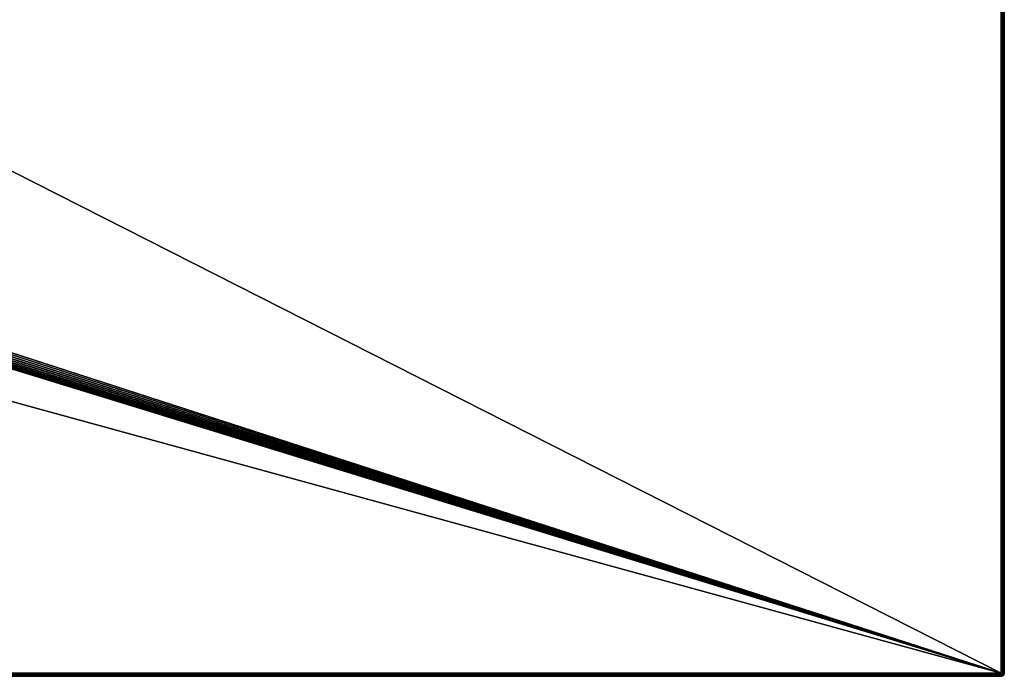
# Model space of a CAD drawing. Extents: x 0 to 120, y 0 to 80.
# Tile 57 of 58: x 60 to 120, y 0 to 40. Entities that reach past the tile are written whole.
import ezdxf

# ---------------------------------------------------------------- set-up
doc = ezdxf.new("R2010")
doc.units = 0
doc.header["$LTSCALE"] = 2.54
doc.layers.get('0').update_dxf_attribs({"color": 13, "linetype": 'CONTINUOUS'})

# ---------------------------------------------------------------- blocks, each defined once
blk = doc.blocks.new('GRUPUJ_1')
at = {"color": 250}
for p, q in [((119.8, 0.2, 3.3), (119.8, 79.8, 3.3)), ((119.8, 0.2, 3.3), (119.8, 79.8, 3.3)), ((119.852, 79.8, 3.293), (119.852, 0.2, 3.293)), ((119.852, 79.8, 3.293), (119.852, 0.2, 3.293)), ((119.9, 79.8, 3.273), (119.9, 0.2, 3.273)), ((119.9, 79.8, 3.273), (119.9, 0.2, 3.273)), ((119.941, 79.8, 3.241), (119.941, 0.2, 3.241)), ((119.941, 79.8, 3.241), (119.941, 0.2, 3.241)), ((119.973, 79.8, 3.2), (119.973, 0.2, 3.2)), ((119.973, 79.8, 3.2), (119.973, 0.2, 3.2)), ((119.993, 79.8, 3.152), (119.993, 0.2, 3.152)), ((119.993, 79.8, 3.152), (119.993, 0.2, 3.152)), ((120, 0.2, 3.1), (120, 79.8, 3.1)), ((120, 0.2, 0.6), (120, 79.8, 0.6)), ((120, 0.2, 3.1), (120, 79.8, 3.1)), ((119.8, 0.2, 3.3), (23.87, 30.655, 2)), ((119.8, 0.2, 3.3), (23.87, 30.655, 2)), ((119.8, 0.2, 3.3), (23.942, 30.829, 2)), ((119.8, 0.2, 3.3), (23.942, 30.829, 2)), ((119.8, 0.2, 3.3), (23.986, 31.012, 2)), ((119.8, 0.2, 3.3), (23.986, 31.012, 2)), ((119.8, 0.2, 3.3), (24, 31.192, 2)), ((119.8, 0.2, 3.3), (24, 31.192, 2)), ((119.8, 0.2, 3.3), (22.808, 30, 2)), ((119.8, 0.2, 3.3), (22.808, 30, 2)), ((119.8, 0.2, 3.3), (22.988, 30.014, 2)), ((119.8, 0.2, 3.3), (22.988, 30.014, 2)), ((119.8, 0.2, 3.3), (23.171, 30.058, 2)), ((119.8, 0.2, 3.3), (23.171, 30.058, 2)), ((119.8, 0.2, 3.3), (23.345, 30.13, 2)), ((119.8, 0.2, 3.3), (23.345, 30.13, 2)), ((119.8, 0.2, 3.3), (23.506, 30.229, 2)), ((119.8, 0.2, 3.3), (23.506, 30.229, 2)), ((119.8, 0.2, 3.3), (23.649, 30.351, 2)), ((119.8, 0.2, 3.3), (23.649, 30.351, 2)), ((119.8, 0.2, 3.3), (23.771, 30.494, 2)), ((119.8, 0.2, 3.3), (23.771, 30.494, 2)), ((0.2, 0.2, 3.3), (119.8, 0.2, 3.3)), ((0.2, 0.2, 3.3), (119.8, 0.2, 3.3)), ((119.8, 0.148, 3.293), (0.2, 0.148, 3.293)), ((119.8, 0.148, 3.293), (0.2, 0.148, 3.293)), ((119.8, 0.1, 3.273), (0.2, 0.1, 3.273)), ((119.8, 0.1, 3.273), (0.2, 0.1, 3.273)), ((119.8, 0.059, 3.241), (0.2, 0.059, 3.241)), ((119.8, 0.059, 3.241), (0.2, 0.059, 3.241)), ((119.8, 0.027, 3.2), (0.2, 0.027, 3.2)), ((119.8, 0.027, 3.2), (0.2, 0.027, 3.2)), ((119.8, 0.007, 3.152), (0.2, 0.007, 3.152)), ((119.8, 0.007, 3.152), (0.2, 0.007, 3.152)), ((119.8, 0.2, 3.3), (119.8, 0.148, 3.293)), ((119.8, 0.2, 3.3), (119.8, 0.148, 3.293)), ((119.813, 0.15, 3.293), (119.8, 0.2, 3.3)), ((119.813, 0.15, 3.293), (119.8, 0.2, 3.3)), ((119.826, 0.155, 3.293), (119.8, 0.2, 3.3)), ((119.85, 0.187, 3.293), (119.8, 0.2, 3.3)), ((119.852, 0.2, 3.293), (119.8, 0.2, 3.3)), ((119.837, 0.163, 3.293), (119.8, 0.2, 3.3)), ((119.845, 0.174, 3.293), (119.8, 0.2, 3.3)), ((119.826, 0.155, 3.293), (119.8, 0.2, 3.3)), ((119.837, 0.163, 3.293), (119.8, 0.2, 3.3)), ((119.845, 0.174, 3.293), (119.8, 0.2, 3.3)), ((119.85, 0.187, 3.293), (119.8, 0.2, 3.3)), ((119.852, 0.2, 3.293), (119.8, 0.2, 3.3)), ((119.8, 0.148, 3.293), (119.813, 0.15, 3.293)), ((119.8, 0.148, 3.293), (119.813, 0.15, 3.293)), ((119.8, 0.148, 3.293), (119.8, 0.1, 3.273)), ((119.8, 0.148, 3.293), (119.8, 0.1, 3.273)), ((119.8, 0.1, 3.273), (119.826, 0.103, 3.273)), ((119.8, 0.1, 3.273), (119.826, 0.103, 3.273)), ((119.8, 0.1, 3.273), (119.8, 0.059, 3.241)), ((119.8, 0.1, 3.273), (119.8, 0.059, 3.241)), ((119.8, 0.059, 3.241), (119.837, 0.063, 3.241)), ((119.8, 0.059, 3.241), (119.837, 0.063, 3.241)), ((119.8, 0.059, 3.241), (119.8, 0.027, 3.2)), ((119.8, 0.059, 3.241), (119.8, 0.027, 3.2)), ((119.8, 0.027, 3.2), (119.845, 0.033, 3.2)), ((119.8, 0.027, 3.2), (119.845, 0.033, 3.2)), ((119.8, 0.027, 3.2), (119.8, 0.007, 3.152)), ((119.8, 0.027, 3.2), (119.8, 0.007, 3.152)), ((119.8, 0.007, 3.152), (119.85, 0.013, 3.152)), ((119.8, 0.007, 3.152), (119.85, 0.013, 3.152)), ((119.8, 0.007, 3.152), (119.8, 0, 3.1)), ((119.852, 0.007, 0.6), (119.8, 0, 0.6)), ((119.8, 0, 3.1), (119.852, 0.007, 3.1)), ((119.8, 0.007, 3.152), (119.8, 0, 3.1)), ((119.8, 0, 3.1), (119.852, 0.007, 3.1)), ((119.813, 0.15, 3.293), (119.826, 0.155, 3.293)), ((119.813, 0.15, 3.293), (119.826, 0.155, 3.293)), ((119.826, 0.103, 3.273), (119.813, 0.15, 3.293)), ((119.826, 0.103, 3.273), (119.813, 0.15, 3.293)), ((119.826, 0.155, 3.293), (119.837, 0.163, 3.293)), ((119.826, 0.155, 3.293), (119.837, 0.163, 3.293)), ((119.85, 0.113, 3.273), (119.826, 0.155, 3.293)), ((119.85, 0.113, 3.273), (119.826, 0.155, 3.293)), ((119.826, 0.103, 3.273), (119.85, 0.113, 3.273)), ((119.826, 0.103, 3.273), (119.85, 0.113, 3.273)), ((119.837, 0.063, 3.241), (119.826, 0.103, 3.273)), ((119.837, 0.063, 3.241), (119.826, 0.103, 3.273)), ((119.837, 0.163, 3.293), (119.845, 0.174, 3.293)), ((119.837, 0.163, 3.293), (119.845, 0.174, 3.293)), ((119.871, 0.129, 3.273), (119.837, 0.163, 3.293)), ((119.871, 0.129, 3.273), (119.837, 0.163, 3.293)), ((119.837, 0.063, 3.241), (119.871, 0.078, 3.241)), ((119.837, 0.063, 3.241), (119.871, 0.078, 3.241)), ((119.845, 0.033, 3.2), (119.837, 0.063, 3.241)), ((119.845, 0.033, 3.2), (119.837, 0.063, 3.241)), ((119.845, 0.174, 3.293), (119.85, 0.187, 3.293)), ((119.845, 0.174, 3.293), (119.85, 0.187, 3.293)), ((119.887, 0.15, 3.273), (119.845, 0.174, 3.293)), ((119.887, 0.15, 3.273), (119.845, 0.174, 3.293)), ((119.845, 0.033, 3.2), (119.887, 0.05, 3.2)), ((119.845, 0.033, 3.2), (119.887, 0.05, 3.2)), ((119.85, 0.013, 3.152), (119.845, 0.033, 3.2)), ((119.85, 0.013, 3.152), (119.845, 0.033, 3.2)), ((119.85, 0.187, 3.293), (119.852, 0.2, 3.293)), ((119.85, 0.187, 3.293), (119.852, 0.2, 3.293)), ((119.897, 0.174, 3.273), (119.85, 0.187, 3.293)), ((119.897, 0.174, 3.273), (119.85, 0.187, 3.293)), ((119.85, 0.113, 3.273), (119.871, 0.129, 3.273)), ((119.85, 0.113, 3.273), (119.871, 0.129, 3.273)), ((119.871, 0.078, 3.241), (119.85, 0.113, 3.273)), ((119.871, 0.078, 3.241), (119.85, 0.113, 3.273)), ((119.85, 0.013, 3.152), (119.897, 0.033, 3.152)), ((119.85, 0.013, 3.152), (119.897, 0.033, 3.152)), ((119.852, 0.007, 3.1), (119.85, 0.013, 3.152)), ((119.852, 0.007, 3.1), (119.85, 0.013, 3.152)), ((119.9, 0.2, 3.273), (119.852, 0.2, 3.293)), ((119.9, 0.2, 3.273), (119.852, 0.2, 3.293)), ((119.9, 0.027, 0.6), (119.852, 0.007, 0.6)), ((119.852, 0.007, 3.1), (119.9, 0.027, 3.1)), ((119.852, 0.007, 3.1), (119.9, 0.027, 3.1)), ((119.852, 0.007, 3.1), (119.852, 0.007, 0.6)), ((119.852, 0.007, 3.1), (119.852, 0.007, 0.6)), ((119.871, 0.129, 3.273), (119.887, 0.15, 3.273)), ((119.871, 0.129, 3.273), (119.887, 0.15, 3.273)), ((119.9, 0.1, 3.241), (119.871, 0.129, 3.273)), ((119.9, 0.1, 3.241), (119.871, 0.129, 3.273)), ((119.871, 0.078, 3.241), (119.9, 0.1, 3.241)), ((119.871, 0.078, 3.241), (119.9, 0.1, 3.241)), ((119.887, 0.05, 3.2), (119.871, 0.078, 3.241)), ((119.887, 0.05, 3.2), (119.871, 0.078, 3.241)), ((119.887, 0.15, 3.273), (119.897, 0.174, 3.273)), ((119.887, 0.15, 3.273), (119.897, 0.174, 3.273)), ((119.922, 0.129, 3.241), (119.887, 0.15, 3.273)), ((119.922, 0.129, 3.241), (119.887, 0.15, 3.273)), ((119.887, 0.05, 3.2), (119.922, 0.078, 3.2)), ((119.887, 0.05, 3.2), (119.922, 0.078, 3.2)), ((119.897, 0.033, 3.152), (119.887, 0.05, 3.2)), ((119.897, 0.033, 3.152), (119.887, 0.05, 3.2)), ((119.897, 0.174, 3.273), (119.9, 0.2, 3.273)), ((119.897, 0.174, 3.273), (119.9, 0.2, 3.273)), ((119.937, 0.163, 3.241), (119.897, 0.174, 3.273)), ((119.937, 0.163, 3.241), (119.897, 0.174, 3.273)), ((119.897, 0.033, 3.152), (119.937, 0.063, 3.152)), ((119.897, 0.033, 3.152), (119.937, 0.063, 3.152)), ((119.9, 0.027, 3.1), (119.897, 0.033, 3.152)), ((119.9, 0.027, 3.1), (119.897, 0.033, 3.152)), ((119.941, 0.2, 3.241), (119.9, 0.2, 3.273)), ((119.941, 0.2, 3.241), (119.9, 0.2, 3.273)), ((119.9, 0.1, 3.241), (119.922, 0.129, 3.241)), ((119.9, 0.1, 3.241), (119.922, 0.129, 3.241)), ((119.922, 0.078, 3.2), (119.9, 0.1, 3.241)), ((119.922, 0.078, 3.2), (119.9, 0.1, 3.241)), ((119.941, 0.059, 0.6), (119.9, 0.027, 0.6)), ((119.9, 0.027, 3.1), (119.941, 0.059, 3.1)), ((119.9, 0.027, 3.1), (119.941, 0.059, 3.1)), ((119.9, 0.027, 3.1), (119.9, 0.027, 0.6)), ((119.9, 0.027, 3.1), (119.9, 0.027, 0.6)), ((119.922, 0.129, 3.241), (119.937, 0.163, 3.241)), ((119.922, 0.129, 3.241), (119.937, 0.163, 3.241)), ((119.95, 0.113, 3.2), (119.922, 0.129, 3.241)), ((119.95, 0.113, 3.2), (119.922, 0.129, 3.241)), ((119.922, 0.078, 3.2), (119.95, 0.113, 3.2)), ((119.922, 0.078, 3.2), (119.95, 0.113, 3.2)), ((119.937, 0.063, 3.152), (119.922, 0.078, 3.2)), ((119.937, 0.063, 3.152), (119.922, 0.078, 3.2)), ((119.937, 0.163, 3.241), (119.941, 0.2, 3.241)), ((119.937, 0.163, 3.241), (119.941, 0.2, 3.241)), ((119.967, 0.155, 3.2), (119.937, 0.163, 3.241)), ((119.967, 0.155, 3.2), (119.937, 0.163, 3.241)), ((119.937, 0.063, 3.152), (119.967, 0.103, 3.152)), ((119.937, 0.063, 3.152), (119.967, 0.103, 3.152)), ((119.941, 0.059, 3.1), (119.937, 0.063, 3.152)), ((119.941, 0.059, 3.1), (119.937, 0.063, 3.152)), ((119.973, 0.2, 3.2), (119.941, 0.2, 3.241)), ((119.973, 0.2, 3.2), (119.941, 0.2, 3.241)), ((119.973, 0.1, 0.6), (119.941, 0.059, 0.6)), ((119.941, 0.059, 3.1), (119.973, 0.1, 3.1)), ((119.941, 0.059, 3.1), (119.973, 0.1, 3.1)), ((119.941, 0.059, 3.1), (119.941, 0.059, 0.6)), ((119.941, 0.059, 3.1), (119.941, 0.059, 0.6)), ((119.95, 0.113, 3.2), (119.967, 0.155, 3.2)), ((119.95, 0.113, 3.2), (119.967, 0.155, 3.2)), ((119.967, 0.103, 3.152), (119.95, 0.113, 3.2)), ((119.967, 0.103, 3.152), (119.95, 0.113, 3.2)), ((119.967, 0.155, 3.2), (119.973, 0.2, 3.2)), ((119.967, 0.155, 3.2), (119.973, 0.2, 3.2)), ((119.987, 0.15, 3.152), (119.967, 0.155, 3.2)), ((119.987, 0.15, 3.152), (119.967, 0.155, 3.2)), ((119.967, 0.103, 3.152), (119.987, 0.15, 3.152)), ((119.967, 0.103, 3.152), (119.987, 0.15, 3.152)), ((119.973, 0.1, 3.1), (119.967, 0.103, 3.152)), ((119.973, 0.1, 3.1), (119.967, 0.103, 3.152)), ((119.993, 0.2, 3.152), (119.973, 0.2, 3.2)), ((119.993, 0.2, 3.152), (119.973, 0.2, 3.2)), ((119.993, 0.148, 0.6), (119.973, 0.1, 0.6)), ((119.973, 0.1, 3.1), (119.993, 0.148, 3.1)), ((119.973, 0.1, 3.1), (119.993, 0.148, 3.1)), ((119.973, 0.1, 3.1), (119.973, 0.1, 0.6)), ((119.973, 0.1, 3.1), (119.973, 0.1, 0.6)), ((119.987, 0.15, 3.152), (119.993, 0.2, 3.152)), ((119.987, 0.15, 3.152), (119.993, 0.2, 3.152)), ((119.993, 0.148, 3.1), (119.987, 0.15, 3.152)), ((119.993, 0.148, 3.1), (119.987, 0.15, 3.152)), ((120, 0.2, 0.6), (119.993, 0.148, 0.6)), ((119.993, 0.148, 3.1), (120, 0.2, 3.1)), ((119.993, 0.148, 3.1), (120, 0.2, 3.1)), ((120, 0.2, 3.1), (119.993, 0.2, 3.152)), ((120, 0.2, 3.1), (119.993, 0.2, 3.152)), ((119.993, 0.148, 3.1), (119.993, 0.148, 0.6)), ((119.993, 0.148, 3.1), (119.993, 0.148, 0.6)), ((120, 0.2, 0.6), (120, 0.2, 3.1)), ((120, 0.2, 0.6), (120, 0.2, 3.1)), ((0.2, 0, 3.1), (119.8, 0, 3.1)), ((0.2, 0, 0.6), (119.8, 0, 0.6)), ((0.2, 0, 3.1), (119.8, 0, 3.1)), ((119.8, 0, 0.6), (119.8, 0, 3.1)), ((119.8, 0, 0.6), (119.8, 0, 3.1))]:
    blk.add_line(p, q, dxfattribs=at)
mesh = blk.add_polyface(dxfattribs=at)
corners = [(119.8, 0.2, 3.3), (24, 48.808, 2), (24, 31.192, 2), (119.8, 79.8, 3.3)]
mesh.append_faces([[corners[k] for k in face] for face in [(0, 1, 2), (1, 0, 3)]], dxfattribs={"vtx0": -1, "color": 250})
mesh = blk.add_polyface(dxfattribs=at)
corners = [(119.852, 0.2, 3.293), (119.8, 79.8, 3.3), (119.8, 0.2, 3.3), (119.852, 79.8, 3.293)]
mesh.append_faces([[corners[k] for k in face] for face in [(0, 1, 2), (1, 0, 3)]], dxfattribs={"vtx0": -1, "color": 250})
mesh = blk.add_polyface(dxfattribs=at)
corners = [(119.9, 0.2, 3.273), (119.852, 79.8, 3.293), (119.852, 0.2, 3.293), (119.9, 79.8, 3.273)]
mesh.append_faces([[corners[k] for k in face] for face in [(0, 1, 2), (1, 0, 3)]], dxfattribs={"vtx0": -1, "color": 250})
mesh = blk.add_polyface(dxfattribs=at)
corners = [(119.941, 0.2, 3.241), (119.9, 79.8, 3.273), (119.9, 0.2, 3.273), (119.941, 79.8, 3.241)]
mesh.append_faces([[corners[k] for k in face] for face in [(0, 1, 2), (1, 0, 3)]], dxfattribs={"vtx0": -1, "color": 250})
mesh = blk.add_polyface(dxfattribs=at)
corners = [(119.973, 79.8, 3.2), (119.941, 0.2, 3.241), (119.973, 0.2, 3.2), (119.941, 79.8, 3.241)]
mesh.append_faces([[corners[k] for k in face] for face in [(0, 1, 2), (1, 0, 3)]], dxfattribs={"vtx0": -1, "color": 250})
mesh = blk.add_polyface(dxfattribs=at)
corners = [(119.993, 79.8, 3.152), (119.973, 0.2, 3.2), (119.993, 0.2, 3.152), (119.973, 79.8, 3.2)]
mesh.append_faces([[corners[k] for k in face] for face in [(0, 1, 2), (1, 0, 3)]], dxfattribs={"vtx0": -1, "color": 250})
mesh = blk.add_polyface(dxfattribs=at)
corners = [(120, 79.8, 3.1), (119.993, 0.2, 3.152), (120, 0.2, 3.1), (119.993, 79.8, 3.152)]
mesh.append_faces([[corners[k] for k in face] for face in [(0, 1, 2), (1, 0, 3)]], dxfattribs={"vtx0": -1, "color": 250})
mesh = blk.add_polyface(dxfattribs=at)
corners = [(120, 0.2, 0.6), (120, 79.8, 3.1), (120, 0.2, 3.1), (120, 79.8, 0.6)]
mesh.append_faces([[corners[k] for k in face] for face in [(0, 1, 2), (1, 0, 3)]], dxfattribs={"vtx0": -1, "color": 250})
mesh = blk.add_polyface(dxfattribs=at)
corners = [(119.8, 0.2, 3.3), (23.87, 30.655, 2), (23.771, 30.494, 2)]
mesh.append_faces([[corners[k] for k in face] for face in [(0, 1, 2)]], dxfattribs={"color": 250})
mesh = blk.add_polyface(dxfattribs=at)
corners = [(119.8, 0.2, 3.3), (23.942, 30.829, 2), (23.87, 30.655, 2)]
mesh.append_faces([[corners[k] for k in face] for face in [(0, 1, 2)]], dxfattribs={"color": 250})
mesh = blk.add_polyface(dxfattribs=at)
corners = [(119.8, 0.2, 3.3), (23.986, 31.012, 2), (23.942, 30.829, 2)]
mesh.append_faces([[corners[k] for k in face] for face in [(0, 1, 2)]], dxfattribs={"color": 250})
mesh = blk.add_polyface(dxfattribs=at)
corners = [(119.8, 0.2, 3.3), (24, 31.192, 2), (23.986, 31.012, 2)]
mesh.append_faces([[corners[k] for k in face] for face in [(0, 1, 2)]], dxfattribs={"color": 250})
mesh = blk.add_polyface(dxfattribs=at)
corners = [(119.8, 0.2, 3.3), (11.192, 30, 2), (0.2, 0.2, 3.3), (22.808, 30, 2)]
mesh.append_faces([[corners[k] for k in face] for face in [(0, 1, 2), (1, 0, 3)]], dxfattribs={"vtx0": -1, "color": 250})
mesh = blk.add_polyface(dxfattribs=at)
corners = [(119.8, 0.2, 3.3), (22.988, 30.014, 2), (22.808, 30, 2)]
mesh.append_faces([[corners[k] for k in face] for face in [(0, 1, 2)]], dxfattribs={"color": 250})
mesh = blk.add_polyface(dxfattribs=at)
corners = [(119.8, 0.2, 3.3), (23.171, 30.058, 2), (22.988, 30.014, 2)]
mesh.append_faces([[corners[k] for k in face] for face in [(0, 1, 2)]], dxfattribs={"color": 250})
mesh = blk.add_polyface(dxfattribs=at)
corners = [(119.8, 0.2, 3.3), (23.345, 30.13, 2), (23.171, 30.058, 2)]
mesh.append_faces([[corners[k] for k in face] for face in [(0, 1, 2)]], dxfattribs={"color": 250})
mesh = blk.add_polyface(dxfattribs=at)
corners = [(119.8, 0.2, 3.3), (23.506, 30.229, 2), (23.345, 30.13, 2)]
mesh.append_faces([[corners[k] for k in face] for face in [(0, 1, 2)]], dxfattribs={"color": 250})
mesh = blk.add_polyface(dxfattribs=at)
corners = [(119.8, 0.2, 3.3), (23.649, 30.351, 2), (23.506, 30.229, 2)]
mesh.append_faces([[corners[k] for k in face] for face in [(0, 1, 2)]], dxfattribs={"color": 250})
mesh = blk.add_polyface(dxfattribs=at)
corners = [(119.8, 0.2, 3.3), (23.771, 30.494, 2), (23.649, 30.351, 2)]
mesh.append_faces([[corners[k] for k in face] for face in [(0, 1, 2)]], dxfattribs={"color": 250})
mesh = blk.add_polyface(dxfattribs=at)
corners = [(119.8, 0.148, 3.293), (0.2, 0.2, 3.3), (0.2, 0.148, 3.293), (119.8, 0.2, 3.3)]
mesh.append_faces([[corners[k] for k in face] for face in [(0, 1, 2), (1, 0, 3)]], dxfattribs={"vtx0": -1, "color": 250})
mesh = blk.add_polyface(dxfattribs=at)
corners = [(119.8, 0.1, 3.273), (0.2, 0.148, 3.293), (0.2, 0.1, 3.273), (119.8, 0.148, 3.293)]
mesh.append_faces([[corners[k] for k in face] for face in [(0, 1, 2), (1, 0, 3)]], dxfattribs={"vtx0": -1, "color": 250})
mesh = blk.add_polyface(dxfattribs=at)
corners = [(119.8, 0.059, 3.241), (0.2, 0.1, 3.273), (0.2, 0.059, 3.241), (119.8, 0.1, 3.273)]
mesh.append_faces([[corners[k] for k in face] for face in [(0, 1, 2), (1, 0, 3)]], dxfattribs={"vtx0": -1, "color": 250})
mesh = blk.add_polyface(dxfattribs=at)
corners = [(119.8, 0.059, 3.241), (0.2, 0.027, 3.2), (119.8, 0.027, 3.2), (0.2, 0.059, 3.241)]
mesh.append_faces([[corners[k] for k in face] for face in [(0, 1, 2), (1, 0, 3)]], dxfattribs={"vtx0": -1, "color": 250})
mesh = blk.add_polyface(dxfattribs=at)
corners = [(119.8, 0.027, 3.2), (0.2, 0.007, 3.152), (119.8, 0.007, 3.152), (0.2, 0.027, 3.2)]
mesh.append_faces([[corners[k] for k in face] for face in [(0, 1, 2), (1, 0, 3)]], dxfattribs={"vtx0": -1, "color": 250})
mesh = blk.add_polyface(dxfattribs=at)
corners = [(119.8, 0.007, 3.152), (0.2, 0, 3.1), (119.8, 0, 3.1), (0.2, 0.007, 3.152)]
mesh.append_faces([[corners[k] for k in face] for face in [(0, 1, 2), (1, 0, 3)]], dxfattribs={"vtx0": -1, "color": 250})
mesh = blk.add_polyface(dxfattribs=at)
corners = [(119.813, 0.15, 3.293), (119.8, 0.2, 3.3), (119.8, 0.148, 3.293)]
mesh.append_faces([[corners[k] for k in face] for face in [(0, 1, 2)]], dxfattribs={"color": 250})
mesh = blk.add_polyface(dxfattribs=at)
corners = [(119.826, 0.155, 3.293), (119.8, 0.2, 3.3), (119.813, 0.15, 3.293)]
mesh.append_faces([[corners[k] for k in face] for face in [(0, 1, 2)]], dxfattribs={"color": 250})
mesh = blk.add_polyface(dxfattribs=at)
corners = [(119.852, 0.2, 3.293), (119.8, 0.2, 3.3), (119.85, 0.187, 3.293)]
mesh.append_faces([[corners[k] for k in face] for face in [(0, 1, 2)]], dxfattribs={"color": 250})
mesh = blk.add_polyface(dxfattribs=at)
corners = [(119.845, 0.174, 3.293), (119.8, 0.2, 3.3), (119.837, 0.163, 3.293)]
mesh.append_faces([[corners[k] for k in face] for face in [(0, 1, 2)]], dxfattribs={"color": 250})
mesh = blk.add_polyface(dxfattribs=at)
corners = [(119.837, 0.163, 3.293), (119.8, 0.2, 3.3), (119.826, 0.155, 3.293)]
mesh.append_faces([[corners[k] for k in face] for face in [(0, 1, 2)]], dxfattribs={"color": 250})
mesh = blk.add_polyface(dxfattribs=at)
corners = [(119.85, 0.187, 3.293), (119.8, 0.2, 3.3), (119.845, 0.174, 3.293)]
mesh.append_faces([[corners[k] for k in face] for face in [(0, 1, 2)]], dxfattribs={"color": 250})
mesh = blk.add_polyface(dxfattribs=at)
corners = [(119.826, 0.103, 3.273), (119.8, 0.148, 3.293), (119.8, 0.1, 3.273), (119.813, 0.15, 3.293)]
mesh.append_faces([[corners[k] for k in face] for face in [(0, 1, 2), (1, 0, 3)]], dxfattribs={"vtx0": -1, "color": 250})
mesh = blk.add_polyface(dxfattribs=at)
corners = [(119.837, 0.063, 3.241), (119.8, 0.1, 3.273), (119.8, 0.059, 3.241), (119.826, 0.103, 3.273)]
mesh.append_faces([[corners[k] for k in face] for face in [(0, 1, 2), (1, 0, 3)]], dxfattribs={"vtx0": -1, "color": 250})
mesh = blk.add_polyface(dxfattribs=at)
corners = [(119.837, 0.063, 3.241), (119.8, 0.027, 3.2), (119.845, 0.033, 3.2), (119.8, 0.059, 3.241)]
mesh.append_faces([[corners[k] for k in face] for face in [(0, 1, 2), (1, 0, 3)]], dxfattribs={"vtx0": -1, "color": 250})
mesh = blk.add_polyface(dxfattribs=at)
corners = [(119.845, 0.033, 3.2), (119.8, 0.007, 3.152), (119.85, 0.013, 3.152), (119.8, 0.027, 3.2)]
mesh.append_faces([[corners[k] for k in face] for face in [(0, 1, 2), (1, 0, 3)]], dxfattribs={"vtx0": -1, "color": 250})
mesh = blk.add_polyface(dxfattribs=at)
corners = [(119.85, 0.013, 3.152), (119.8, 0, 3.1), (119.852, 0.007, 3.1), (119.8, 0.007, 3.152)]
mesh.append_faces([[corners[k] for k in face] for face in [(0, 1, 2), (1, 0, 3)]], dxfattribs={"vtx0": -1, "color": 250})
mesh = blk.add_polyface(dxfattribs=at)
corners = [(119.852, 0.007, 3.1), (119.8, 0, 0.6), (119.852, 0.007, 0.6), (119.8, 0, 3.1)]
mesh.append_faces([[corners[k] for k in face] for face in [(0, 1, 2), (1, 0, 3)]], dxfattribs={"vtx0": -1, "color": 250})
mesh = blk.add_polyface(dxfattribs=at)
corners = [(119.826, 0.103, 3.273), (119.826, 0.155, 3.293), (119.813, 0.15, 3.293), (119.85, 0.113, 3.273)]
mesh.append_faces([[corners[k] for k in face] for face in [(0, 1, 2), (1, 0, 3)]], dxfattribs={"vtx0": -1, "color": 250})
mesh = blk.add_polyface(dxfattribs=at)
corners = [(119.85, 0.113, 3.273), (119.837, 0.163, 3.293), (119.826, 0.155, 3.293), (119.871, 0.129, 3.273)]
mesh.append_faces([[corners[k] for k in face] for face in [(0, 1, 2), (1, 0, 3)]], dxfattribs={"vtx0": -1, "color": 250})
mesh = blk.add_polyface(dxfattribs=at)
corners = [(119.837, 0.063, 3.241), (119.85, 0.113, 3.273), (119.826, 0.103, 3.273), (119.871, 0.078, 3.241)]
mesh.append_faces([[corners[k] for k in face] for face in [(0, 1, 2), (1, 0, 3)]], dxfattribs={"vtx0": -1, "color": 250})
mesh = blk.add_polyface(dxfattribs=at)
corners = [(119.871, 0.129, 3.273), (119.845, 0.174, 3.293), (119.837, 0.163, 3.293), (119.887, 0.15, 3.273)]
mesh.append_faces([[corners[k] for k in face] for face in [(0, 1, 2), (1, 0, 3)]], dxfattribs={"vtx0": -1, "color": 250})
mesh = blk.add_polyface(dxfattribs=at)
corners = [(119.871, 0.078, 3.241), (119.845, 0.033, 3.2), (119.887, 0.05, 3.2), (119.837, 0.063, 3.241)]
mesh.append_faces([[corners[k] for k in face] for face in [(0, 1, 2), (1, 0, 3)]], dxfattribs={"vtx0": -1, "color": 250})
mesh = blk.add_polyface(dxfattribs=at)
corners = [(119.887, 0.15, 3.273), (119.85, 0.187, 3.293), (119.845, 0.174, 3.293), (119.897, 0.174, 3.273)]
mesh.append_faces([[corners[k] for k in face] for face in [(0, 1, 2), (1, 0, 3)]], dxfattribs={"vtx0": -1, "color": 250})
mesh = blk.add_polyface(dxfattribs=at)
corners = [(119.887, 0.05, 3.2), (119.85, 0.013, 3.152), (119.897, 0.033, 3.152), (119.845, 0.033, 3.2)]
mesh.append_faces([[corners[k] for k in face] for face in [(0, 1, 2), (1, 0, 3)]], dxfattribs={"vtx0": -1, "color": 250})
mesh = blk.add_polyface(dxfattribs=at)
corners = [(119.897, 0.174, 3.273), (119.852, 0.2, 3.293), (119.85, 0.187, 3.293), (119.9, 0.2, 3.273)]
mesh.append_faces([[corners[k] for k in face] for face in [(0, 1, 2), (1, 0, 3)]], dxfattribs={"vtx0": -1, "color": 250})
mesh = blk.add_polyface(dxfattribs=at)
corners = [(119.871, 0.078, 3.241), (119.871, 0.129, 3.273), (119.85, 0.113, 3.273), (119.9, 0.1, 3.241)]
mesh.append_faces([[corners[k] for k in face] for face in [(0, 1, 2), (1, 0, 3)]], dxfattribs={"vtx0": -1, "color": 250})
mesh = blk.add_polyface(dxfattribs=at)
corners = [(119.897, 0.033, 3.152), (119.852, 0.007, 3.1), (119.9, 0.027, 3.1), (119.85, 0.013, 3.152)]
mesh.append_faces([[corners[k] for k in face] for face in [(0, 1, 2), (1, 0, 3)]], dxfattribs={"vtx0": -1, "color": 250})
mesh = blk.add_polyface(dxfattribs=at)
corners = [(119.9, 0.027, 3.1), (119.852, 0.007, 0.6), (119.9, 0.027, 0.6), (119.852, 0.007, 3.1)]
mesh.append_faces([[corners[k] for k in face] for face in [(0, 1, 2), (1, 0, 3)]], dxfattribs={"vtx0": -1, "color": 250})
mesh = blk.add_polyface(dxfattribs=at)
corners = [(119.9, 0.1, 3.241), (119.887, 0.15, 3.273), (119.871, 0.129, 3.273), (119.922, 0.129, 3.241)]
mesh.append_faces([[corners[k] for k in face] for face in [(0, 1, 2), (1, 0, 3)]], dxfattribs={"vtx0": -1, "color": 250})
mesh = blk.add_polyface(dxfattribs=at)
corners = [(119.9, 0.1, 3.241), (119.887, 0.05, 3.2), (119.922, 0.078, 3.2), (119.871, 0.078, 3.241)]
mesh.append_faces([[corners[k] for k in face] for face in [(0, 1, 2), (1, 0, 3)]], dxfattribs={"vtx0": -1, "color": 250})
mesh = blk.add_polyface(dxfattribs=at)
corners = [(119.922, 0.129, 3.241), (119.897, 0.174, 3.273), (119.887, 0.15, 3.273), (119.937, 0.163, 3.241)]
mesh.append_faces([[corners[k] for k in face] for face in [(0, 1, 2), (1, 0, 3)]], dxfattribs={"vtx0": -1, "color": 250})
mesh = blk.add_polyface(dxfattribs=at)
corners = [(119.922, 0.078, 3.2), (119.897, 0.033, 3.152), (119.937, 0.063, 3.152), (119.887, 0.05, 3.2)]
mesh.append_faces([[corners[k] for k in face] for face in [(0, 1, 2), (1, 0, 3)]], dxfattribs={"vtx0": -1, "color": 250})
mesh = blk.add_polyface(dxfattribs=at)
corners = [(119.937, 0.163, 3.241), (119.9, 0.2, 3.273), (119.897, 0.174, 3.273), (119.941, 0.2, 3.241)]
mesh.append_faces([[corners[k] for k in face] for face in [(0, 1, 2), (1, 0, 3)]], dxfattribs={"vtx0": -1, "color": 250})
mesh = blk.add_polyface(dxfattribs=at)
corners = [(119.937, 0.063, 3.152), (119.9, 0.027, 3.1), (119.941, 0.059, 3.1), (119.897, 0.033, 3.152)]
mesh.append_faces([[corners[k] for k in face] for face in [(0, 1, 2), (1, 0, 3)]], dxfattribs={"vtx0": -1, "color": 250})
mesh = blk.add_polyface(dxfattribs=at)
corners = [(119.95, 0.113, 3.2), (119.9, 0.1, 3.241), (119.922, 0.078, 3.2), (119.922, 0.129, 3.241)]
mesh.append_faces([[corners[k] for k in face] for face in [(0, 1, 2), (1, 0, 3)]], dxfattribs={"vtx0": -1, "color": 250})
mesh = blk.add_polyface(dxfattribs=at)
corners = [(119.941, 0.059, 3.1), (119.9, 0.027, 0.6), (119.941, 0.059, 0.6), (119.9, 0.027, 3.1)]
mesh.append_faces([[corners[k] for k in face] for face in [(0, 1, 2), (1, 0, 3)]], dxfattribs={"vtx0": -1, "color": 250})
mesh = blk.add_polyface(dxfattribs=at)
corners = [(119.967, 0.155, 3.2), (119.922, 0.129, 3.241), (119.95, 0.113, 3.2), (119.937, 0.163, 3.241)]
mesh.append_faces([[corners[k] for k in face] for face in [(0, 1, 2), (1, 0, 3)]], dxfattribs={"vtx0": -1, "color": 250})
mesh = blk.add_polyface(dxfattribs=at)
corners = [(119.967, 0.103, 3.152), (119.922, 0.078, 3.2), (119.937, 0.063, 3.152), (119.95, 0.113, 3.2)]
mesh.append_faces([[corners[k] for k in face] for face in [(0, 1, 2), (1, 0, 3)]], dxfattribs={"vtx0": -1, "color": 250})
mesh = blk.add_polyface(dxfattribs=at)
corners = [(119.973, 0.2, 3.2), (119.937, 0.163, 3.241), (119.967, 0.155, 3.2), (119.941, 0.2, 3.241)]
mesh.append_faces([[corners[k] for k in face] for face in [(0, 1, 2), (1, 0, 3)]], dxfattribs={"vtx0": -1, "color": 250})
mesh = blk.add_polyface(dxfattribs=at)
corners = [(119.973, 0.1, 3.1), (119.937, 0.063, 3.152), (119.941, 0.059, 3.1), (119.967, 0.103, 3.152)]
mesh.append_faces([[corners[k] for k in face] for face in [(0, 1, 2), (1, 0, 3)]], dxfattribs={"vtx0": -1, "color": 250})
mesh = blk.add_polyface(dxfattribs=at)
corners = [(119.973, 0.1, 0.6), (119.941, 0.059, 3.1), (119.941, 0.059, 0.6), (119.973, 0.1, 3.1)]
mesh.append_faces([[corners[k] for k in face] for face in [(0, 1, 2), (1, 0, 3)]], dxfattribs={"vtx0": -1, "color": 250})
mesh = blk.add_polyface(dxfattribs=at)
corners = [(119.987, 0.15, 3.152), (119.95, 0.113, 3.2), (119.967, 0.103, 3.152), (119.967, 0.155, 3.2)]
mesh.append_faces([[corners[k] for k in face] for face in [(0, 1, 2), (1, 0, 3)]], dxfattribs={"vtx0": -1, "color": 250})
mesh = blk.add_polyface(dxfattribs=at)
corners = [(119.993, 0.2, 3.152), (119.967, 0.155, 3.2), (119.987, 0.15, 3.152), (119.973, 0.2, 3.2)]
mesh.append_faces([[corners[k] for k in face] for face in [(0, 1, 2), (1, 0, 3)]], dxfattribs={"vtx0": -1, "color": 250})
mesh = blk.add_polyface(dxfattribs=at)
corners = [(119.993, 0.148, 3.1), (119.967, 0.103, 3.152), (119.973, 0.1, 3.1), (119.987, 0.15, 3.152)]
mesh.append_faces([[corners[k] for k in face] for face in [(0, 1, 2), (1, 0, 3)]], dxfattribs={"vtx0": -1, "color": 250})
mesh = blk.add_polyface(dxfattribs=at)
corners = [(119.993, 0.148, 0.6), (119.973, 0.1, 3.1), (119.973, 0.1, 0.6), (119.993, 0.148, 3.1)]
mesh.append_faces([[corners[k] for k in face] for face in [(0, 1, 2), (1, 0, 3)]], dxfattribs={"vtx0": -1, "color": 250})
mesh = blk.add_polyface(dxfattribs=at)
corners = [(120, 0.2, 3.1), (119.987, 0.15, 3.152), (119.993, 0.148, 3.1), (119.993, 0.2, 3.152)]
mesh.append_faces([[corners[k] for k in face] for face in [(0, 1, 2), (1, 0, 3)]], dxfattribs={"vtx0": -1, "color": 250})
mesh = blk.add_polyface(dxfattribs=at)
corners = [(120, 0.2, 0.6), (119.993, 0.148, 3.1), (119.993, 0.148, 0.6), (120, 0.2, 3.1)]
mesh.append_faces([[corners[k] for k in face] for face in [(0, 1, 2), (1, 0, 3)]], dxfattribs={"vtx0": -1, "color": 250})
mesh = blk.add_polyface(dxfattribs=at)
corners = [(119.8, 0, 3.1), (0.2, 0, 0.6), (119.8, 0, 0.6), (0.2, 0, 3.1)]
mesh.append_faces([[corners[k] for k in face] for face in [(0, 1, 2), (1, 0, 3)]], dxfattribs={"vtx0": -1, "color": 250})

msp = doc.modelspace()

# ---------------------------------------------------------------- block references
at = {"color": 0}
msp.add_blockref('GRUPUJ_1', (0, 0, -0.6), dxfattribs=at)

doc.saveas('drawing.dxf')
